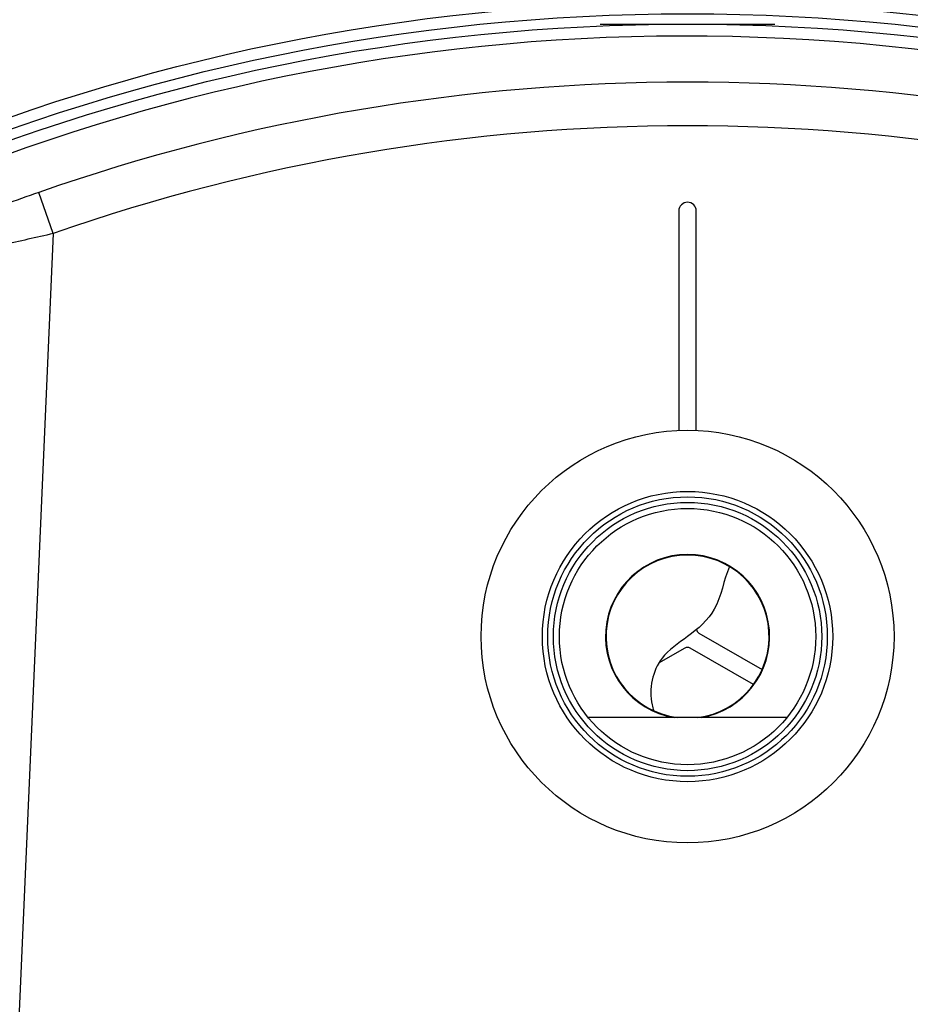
# Model space of a CAD drawing. Header units: millimetres. Extents: x 0 to 297, y 0 to 210.
# Tile 28 of 35: x 234 to 242, y 167 to 175. Entities that reach past the tile are written whole.
import ezdxf

# ---------------------------------------------------------------- set-up
doc = ezdxf.new("R2010")
doc.units = ezdxf.units.MM
doc.header["$LTSCALE"] = 16.335
doc.layers.get('0').update_dxf_attribs({"linetype": 'CONTINUOUS'})
doc.layers.add('001-M31079-X02', color=7, linetype='CONTINUOUS')
doc.layers.add('AXES_REF', color=7, linetype='CONTINUOUS')

msp = doc.modelspace()

# ---------------------------------------------------------------- linework, layer by layer
at = {"color": 9, "linetype": 'Continuous'}
for q in [(234.3384, 173.6398), (233.9183, 160.8288)]:
    msp.add_line((234.4622, 173.2863), q, dxfattribs=at)
at = {"color": 7, "linetype": 'Continuous'}
for p, q in [((239.8332, 173.4807), (239.8332, 171.5963)), ((239.9832, 171.5964), (239.9832, 173.4807)), ((240.0057, 169.8559), (240.5487, 169.5425)), ((239.8857, 169.726), (239.6601, 169.5958)), ((240.4737, 169.4126), (239.9307, 169.726)), ((240.7615, 169.1307), (239.055, 169.1307))]:
    msp.add_line(p, q, dxfattribs=at)
for radius in [1.2465, 1.2, 1.152, 1.1004]:
    msp.add_circle((239.9082, 169.8256), radius, dxfattribs=at)
for centre, radius, start, end in [((239.9082, 157.7307), 17.25, 262.15697, 262.09551), ((239.9082, 173.4807), 0.075, 0, 180), ((239.9082, 169.8256), 0.7003, 277.1137, 262.87632), ((240.0282, 169.8949), 0.045, 192.19103, 240), ((239.9082, 169.687), 0.045, 60, 120)]:
    msp.add_arc(centre, radius, start, end, dxfattribs=at)
at = {"color": 9, "linetype": 'Continuous'}
for centre, radius, start, end in [((239.9082, 157.7307), 16.8559, 70.70469, 109.29531), ((239.9082, 157.7307), 16.4814, 70.70469, 109.29531), ((239.9082, 157.7307), 17.1586, 113.58727, 261.13404), ((239.9082, 169.8256), 0.7046, 279.48088, 260.51682)]:
    msp.add_arc(centre, radius, start, end, dxfattribs=at)
for points, knots in [([(234.3384, 173.6398), (234.2389, 173.6049), (234.051, 173.5405), (233.7967, 173.445), (233.6144, 173.3974), (233.5155, 173.3505), (233.4851, 173.3575)], [0, 0, 0, 0, 0.351847, 0.665154, 0.896249, 1, 1, 1, 1]), ([(234.4622, 173.2863), (234.3178, 173.2534), (234.0475, 173.1929), (233.6857, 173.1043), (233.4295, 173.0613), (233.2951, 173.0201), (233.2543, 173.0275)], [0, 0, 0, 0, 0.359463, 0.673757, 0.899264, 1, 1, 1, 1])]:
    msp.add_open_spline(points, degree=3, knots=knots, dxfattribs=at)
at = {"color": 7, "linetype": 'Continuous'}
msp.add_open_spline([(240.2679, 170.4264), (240.2173, 170.309), (240.1855, 170.0544), (239.9232, 169.827), (239.6304, 169.6405), (239.5689, 169.3563), (239.6118, 169.2054), (239.6173, 169.1886)], degree=3, knots=[0, 0, 0, 0, 0.263027, 0.4883, 0.685456, 0.964504, 1, 1, 1, 1], dxfattribs=at)
at = {"layer": '001-M31079-X02', "color": 6, "linetype": 'Continuous'}
msp.add_line((239.1582, 175.0857), (240.6582, 175.0857), dxfattribs=at)
at = {"layer": 'AXES_REF', "color": 7, "linetype": 'Continuous'}
for centre, radius in [((239.9082, 157.7307), 17.5425), ((239.9082, 157.7307), 17.355), ((239.9082, 169.8256), 1.7724)]:
    msp.add_circle(centre, radius, dxfattribs=at)
at = {"layer": 'AXES_REF', "color": 9, "linetype": 'Continuous'}
msp.add_circle((239.9082, 157.7307), 17.4432, dxfattribs=at)

doc.saveas('drawing.dxf')
